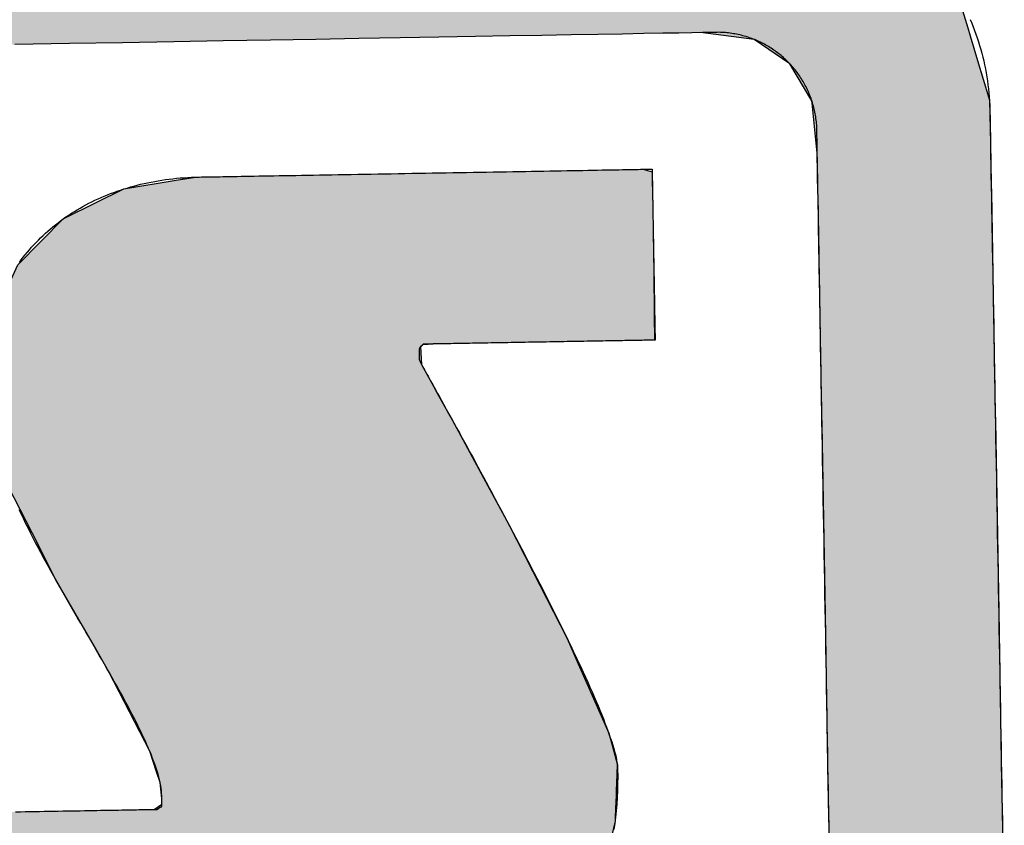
# Model space of a CAD drawing. Extents: x 1073 to 6773, y 5741 to 12416.
# Tile 31 of 55: x 3563 to 3651, y 8193 to 8266. Entities that reach past the tile are written whole.
import ezdxf

# ---------------------------------------------------------------- set-up
doc = ezdxf.new("R2010")
doc.units = 0
doc.layers.get('0').update_dxf_attribs({"linetype": 'CONTINUOUS'})
doc.layers.add('LOGO', color=7, linetype='CONTINUOUS')

# ---------------------------------------------------------------- blocks, each defined once
blk = doc.blocks.new('*U10')
at = {"layer": 'LOGO', "color": 8, "linetype": 'CONTINUOUS'}
for p, q in [((74.315, 29.53), (74.438, 29.093)), ((71.666, 28.992), (70.968, 29.093)), ((74.438, 29.093), (74.466, 28.992)), ((72.121, 28.669), (71.666, 28.992)), ((74.466, 28.992), (74.557, 28.669)), ((72.399, 28.183), (72.121, 28.669)), ((74.557, 28.669), (74.694, 28.183)), ((72.402, 28.152), (72.399, 28.183)), ((72.45, 27.592), (72.402, 28.152)), ((74.694, 28.183), (74.702, 28.152)), ((74.702, 28.152), (74.706, 27.592)), ((72.457, 27.508), (72.45, 27.592)), ((74.706, 27.592), (74.706, 27.508)), ((72.457, 26.978), (72.457, 27.508)), ((74.706, 27.508), (74.706, 26.978)), ((72.457, 26.957), (72.457, 26.978)), ((72.457, 26.172), (72.457, 26.957)), ((74.706, 26.978), (74.706, 26.957)), ((74.706, 26.957), (74.706, 26.172)), ((72.457, 26.139), (72.457, 26.172)), ((72.457, 24.098), (72.457, 26.139)), ((74.706, 26.172), (74.706, 26.139)), ((74.706, 26.139), (74.706, 24.098)), ((72.457, 23.986), (72.457, 24.098)), ((74.706, 24.098), (74.706, 23.986)), ((72.457, 21.525), (72.457, 23.986)), ((74.706, 23.986), (74.706, 21.525)), ((72.457, 19.301), (72.457, 21.525)), ((74.706, 21.525), (74.706, 19.301)), ((72.457, 19.153), (72.457, 19.301)), ((74.706, 19.301), (74.706, 19.153)), ((72.457, 17.358), (72.457, 19.153)), ((74.706, 19.153), (74.706, 17.358))]:
    blk.add_line(p, q, dxfattribs=at)
at = {"layer": 'LOGO', "color": 8, "linetype": 'CONTINUOUS', "extrusion": (0, 0, -1)}
for points in [[(-1.413, 30.582), (-74.315, 29.53), (-0.502, 29.53)], [(-0.502, 29.53), (-74.438, 29.093), (-0.38, 29.093)], [(-0.502, 29.53), (-74.315, 29.53), (-74.438, 29.093)], [(-70.968, 29.093), (-74.466, 28.992), (-71.666, 28.992)], [(-70.968, 29.093), (-74.438, 29.093), (-74.466, 28.992)], [(-71.666, 28.992), (-74.557, 28.669), (-72.121, 28.669)], [(-71.666, 28.992), (-74.466, 28.992), (-74.557, 28.669)], [(-72.121, 28.669), (-74.694, 28.183), (-72.399, 28.183)], [(-72.121, 28.669), (-74.557, 28.669), (-74.694, 28.183)], [(-72.399, 28.183), (-74.702, 28.152), (-72.402, 28.152)], [(-72.399, 28.183), (-74.694, 28.183), (-74.702, 28.152)], [(-72.402, 28.152), (-74.706, 27.592), (-72.45, 27.592)], [(-72.402, 28.152), (-74.702, 28.152), (-74.706, 27.592)], [(-72.45, 27.592), (-74.706, 27.508), (-72.457, 27.508)], [(-72.45, 27.592), (-74.706, 27.592), (-74.706, 27.508)], [(-72.457, 27.508), (-74.706, 26.978), (-72.457, 26.978)], [(-72.457, 27.508), (-74.706, 27.508), (-74.706, 26.978)], [(-72.457, 26.978), (-74.706, 26.957), (-72.457, 26.957)], [(-72.457, 26.978), (-74.706, 26.978), (-74.706, 26.957)], [(-72.457, 26.957), (-74.706, 26.172), (-72.457, 26.172)], [(-72.457, 26.957), (-74.706, 26.957), (-74.706, 26.172)], [(-72.457, 26.172), (-74.706, 26.139), (-72.457, 26.139)], [(-72.457, 26.172), (-74.706, 26.172), (-74.706, 26.139)], [(-72.457, 26.139), (-74.706, 24.098), (-72.457, 24.098)], [(-72.457, 26.139), (-74.706, 26.139), (-74.706, 24.098)], [(-72.457, 24.098), (-74.706, 23.986), (-72.457, 23.986)], [(-72.457, 24.098), (-74.706, 24.098), (-74.706, 23.986)], [(-72.457, 23.986), (-74.706, 21.525), (-72.457, 21.525)], [(-72.457, 23.986), (-74.706, 23.986), (-74.706, 21.525)], [(-72.457, 21.525), (-74.706, 19.301), (-72.457, 19.301)], [(-72.457, 21.525), (-74.706, 21.525), (-74.706, 19.301)], [(-72.457, 19.301), (-74.706, 19.153), (-72.457, 19.153)], [(-72.457, 19.301), (-74.706, 19.301), (-74.706, 19.153)], [(-72.457, 19.153), (-74.706, 17.358), (-72.457, 17.358)], [(-72.457, 19.153), (-74.706, 19.153), (-74.706, 17.358)]]:
    blk.add_solid(points, dxfattribs=at)
blk = doc.blocks.new('*U14')
at = {"layer": 'LOGO', "color": 8, "linetype": 'CONTINUOUS'}
for p, q in [((63.456, 27.197), (64.133, 27.297)), ((64.133, 27.297), (64.387, 27.334)), ((64.387, 27.334), (64.463, 27.335)), ((70.189, 27.335), (70.19, 27.334)), ((70.19, 27.334), (70.311, 27.297)), ((70.311, 27.297), (70.311, 27.197)), ((62.695, 26.839), (63.456, 27.197)), ((70.311, 27.197), (70.311, 26.839)), ((62.06, 26.235), (62.666, 26.825)), ((62.666, 26.825), (62.695, 26.839)), ((70.311, 26.839), (70.311, 26.825)), ((70.311, 26.825), (70.311, 26.235)), ((61.95, 26.002), (62.06, 26.235)), ((70.311, 26.235), (70.311, 26.002)), ((61.684, 25.443), (61.95, 26.002)), ((70.311, 26.002), (70.306, 25.443)), ((61.65, 25.116), (61.684, 25.443)), ((70.306, 25.443), (70.303, 25.116)), ((61.622, 24.852), (61.646, 25.08)), ((61.646, 25.08), (61.649, 25.106)), ((61.649, 25.106), (61.65, 25.116)), ((67.295, 25.106), (67.267, 25.08)), ((67.267, 25.08), (67.276, 24.852)), ((67.502, 25.116), (67.295, 25.106)), ((61.593, 24.568), (61.622, 24.852)), ((67.276, 24.852), (67.427, 24.568)), ((61.584, 24.478), (61.593, 24.568)), ((67.427, 24.568), (67.474, 24.478)), ((61.69, 24.09), (61.584, 24.478)), ((67.474, 24.478), (67.68, 24.09)), ((61.887, 23.37), (61.69, 24.09)), ((67.68, 24.09), (68.054, 23.37)), ((62.185, 22.759), (61.887, 23.37)), ((68.054, 23.37), (68.372, 22.759)), ((62.485, 22.141), (62.185, 22.759)), ((68.372, 22.759), (68.674, 22.141)), ((62.968, 21.268), (62.485, 22.141)), ((68.674, 22.141), (69.102, 21.268)), ((63.151, 20.937), (62.968, 21.268)), ((69.102, 21.268), (69.24, 20.937)), ((63.6, 20.028), (63.151, 20.937)), ((69.24, 20.937), (69.621, 20.028)), ((63.662, 19.902), (63.6, 20.028)), ((69.621, 20.028), (69.653, 19.902)), ((63.746, 19.63), (63.662, 19.902)), ((69.653, 19.902), (69.724, 19.63)), ((63.789, 19.493), (63.746, 19.63)), ((69.724, 19.63), (69.716, 19.493)), ((63.808, 19.285), (63.789, 19.493)), ((69.716, 19.493), (69.705, 19.285)), ((63.706, 19.144), (63.809, 19.211)), ((63.809, 19.211), (63.808, 19.285)), ((69.701, 19.211), (69.697, 19.144)), ((69.705, 19.285), (69.701, 19.211)), ((59.591, 18.938), (59.598, 19.144)), ((69.697, 19.144), (69.686, 18.938)), ((59.591, 18.889), (59.591, 18.938)), ((69.686, 18.938), (69.683, 18.889)), ((59.591, 18.459), (59.591, 18.889)), ((69.683, 18.889), (69.575, 18.459)), ((59.591, 18.184), (59.591, 18.459)), ((69.575, 18.459), (69.506, 18.184)), ((59.591, 17.656), (59.591, 18.184)), ((69.506, 18.184), (69.214, 17.656)), ((59.591, 17.591), (59.591, 17.656)), ((69.214, 17.656), (69.127, 17.591)), ((59.591, 17.112), (59.591, 17.591)), ((69.127, 17.591), (68.488, 17.112)), ((59.591, 17.032), (59.591, 17.112)), ((59.591, 16.841), (59.591, 17.032)), ((68.382, 17.032), (67.493, 16.841)), ((68.488, 17.112), (68.382, 17.032)), ((59.747, 16.82), (59.591, 16.841)), ((65.932, 16.819), (65.745, 16.82)), ((66.073, 16.815), (65.932, 16.819)), ((66.371, 16.807), (66.073, 16.815)), ((67.372, 16.815), (66.371, 16.807)), ((67.39, 16.819), (67.372, 16.815)), ((67.391, 16.82), (67.39, 16.819)), ((67.493, 16.841), (67.391, 16.82))]:
    blk.add_line(p, q, dxfattribs=at)
at = {"layer": 'LOGO', "color": 8, "linetype": 'CONTINUOUS', "extrusion": (0, 0, -1)}
for points in [[(-64.133, 27.297), (-70.311, 27.197), (-63.456, 27.197)], [(-64.387, 27.334), (-70.311, 27.297), (-64.133, 27.297)], [(-64.133, 27.297), (-70.311, 27.297), (-70.311, 27.197)], [(-64.463, 27.335), (-70.19, 27.334), (-64.387, 27.334)], [(-64.387, 27.334), (-70.19, 27.334), (-70.311, 27.297)], [(-64.463, 27.335), (-70.189, 27.335), (-70.19, 27.334)], [(-63.456, 27.197), (-70.311, 26.839), (-62.695, 26.839)], [(-63.456, 27.197), (-70.311, 27.197), (-70.311, 26.839)], [(-62.666, 26.825), (-70.311, 26.235), (-62.06, 26.235)], [(-62.695, 26.839), (-70.311, 26.825), (-62.666, 26.825)], [(-62.666, 26.825), (-70.311, 26.825), (-70.311, 26.235)], [(-62.695, 26.839), (-70.311, 26.839), (-70.311, 26.825)], [(-62.06, 26.235), (-70.311, 26.002), (-61.95, 26.002)], [(-62.06, 26.235), (-70.311, 26.235), (-70.311, 26.002)], [(-61.95, 26.002), (-70.306, 25.443), (-61.684, 25.443)], [(-61.95, 26.002), (-70.311, 26.002), (-70.306, 25.443)], [(-61.684, 25.443), (-70.303, 25.116), (-61.65, 25.116)], [(-61.684, 25.443), (-70.306, 25.443), (-70.303, 25.116)], [(-61.646, 25.08), (-67.276, 24.852), (-61.622, 24.852)], [(-61.649, 25.106), (-67.267, 25.08), (-61.646, 25.08)], [(-61.646, 25.08), (-67.267, 25.08), (-67.276, 24.852)], [(-61.65, 25.116), (-67.295, 25.106), (-61.649, 25.106)], [(-61.649, 25.106), (-67.295, 25.106), (-67.267, 25.08)], [(-61.65, 25.116), (-67.502, 25.116), (-67.295, 25.106)], [(-61.622, 24.852), (-67.427, 24.568), (-61.593, 24.568)], [(-61.622, 24.852), (-67.276, 24.852), (-67.427, 24.568)], [(-61.593, 24.568), (-67.474, 24.478), (-61.584, 24.478)], [(-61.593, 24.568), (-67.427, 24.568), (-67.474, 24.478)], [(-61.584, 24.478), (-67.68, 24.09), (-61.69, 24.09)], [(-61.584, 24.478), (-67.474, 24.478), (-67.68, 24.09)], [(-61.69, 24.09), (-68.054, 23.37), (-61.887, 23.37)], [(-61.69, 24.09), (-67.68, 24.09), (-68.054, 23.37)], [(-61.887, 23.37), (-68.372, 22.759), (-62.185, 22.759)], [(-61.887, 23.37), (-68.054, 23.37), (-68.372, 22.759)], [(-62.185, 22.759), (-68.674, 22.141), (-62.485, 22.141)], [(-62.185, 22.759), (-68.372, 22.759), (-68.674, 22.141)], [(-62.485, 22.141), (-69.102, 21.268), (-62.968, 21.268)], [(-62.485, 22.141), (-68.674, 22.141), (-69.102, 21.268)], [(-62.968, 21.268), (-69.24, 20.937), (-63.151, 20.937)], [(-62.968, 21.268), (-69.102, 21.268), (-69.24, 20.937)], [(-63.151, 20.937), (-69.621, 20.028), (-63.6, 20.028)], [(-63.151, 20.937), (-69.24, 20.937), (-69.621, 20.028)], [(-63.6, 20.028), (-69.653, 19.902), (-63.662, 19.902)], [(-63.6, 20.028), (-69.621, 20.028), (-69.653, 19.902)], [(-63.662, 19.902), (-69.724, 19.63), (-63.746, 19.63)], [(-63.662, 19.902), (-69.653, 19.902), (-69.724, 19.63)], [(-63.746, 19.63), (-69.716, 19.493), (-63.789, 19.493)], [(-63.746, 19.63), (-69.724, 19.63), (-69.716, 19.493)], [(-63.789, 19.493), (-69.705, 19.285), (-63.808, 19.285)], [(-63.789, 19.493), (-69.716, 19.493), (-69.705, 19.285)], [(-63.809, 19.211), (-69.697, 19.144), (-63.706, 19.144)], [(-63.808, 19.285), (-69.701, 19.211), (-63.809, 19.211)], [(-63.808, 19.285), (-69.705, 19.285), (-69.701, 19.211)], [(-63.809, 19.211), (-69.701, 19.211), (-69.697, 19.144)], [(-59.598, 19.144), (-69.686, 18.938), (-59.591, 18.938)], [(-59.598, 19.144), (-69.697, 19.144), (-69.686, 18.938)], [(-59.591, 18.938), (-69.683, 18.889), (-59.591, 18.889)], [(-59.591, 18.938), (-69.686, 18.938), (-69.683, 18.889)], [(-59.591, 18.889), (-69.575, 18.459), (-59.591, 18.459)], [(-59.591, 18.889), (-69.683, 18.889), (-69.575, 18.459)], [(-59.591, 18.459), (-69.506, 18.184), (-59.591, 18.184)], [(-59.591, 18.459), (-69.575, 18.459), (-69.506, 18.184)], [(-59.591, 18.184), (-69.214, 17.656), (-59.591, 17.656)], [(-59.591, 18.184), (-69.506, 18.184), (-69.214, 17.656)], [(-59.591, 17.656), (-69.127, 17.591), (-59.591, 17.591)], [(-59.591, 17.656), (-69.214, 17.656), (-69.127, 17.591)], [(-59.591, 17.591), (-68.488, 17.112), (-59.591, 17.112)], [(-59.591, 17.591), (-69.127, 17.591), (-68.488, 17.112)], [(-59.591, 17.112), (-68.382, 17.032), (-59.591, 17.032)], [(-59.591, 17.112), (-68.488, 17.112), (-68.382, 17.032)], [(-59.591, 17.032), (-67.493, 16.841), (-59.591, 16.841)], [(-59.591, 17.032), (-68.382, 17.032), (-67.493, 16.841)], [(-59.591, 16.841), (-67.391, 16.82), (-59.747, 16.82)], [(-59.591, 16.841), (-67.493, 16.841), (-67.391, 16.82)], [(-65.745, 16.82), (-67.39, 16.819), (-65.932, 16.819)], [(-65.745, 16.82), (-67.391, 16.82), (-67.39, 16.819)], [(-65.932, 16.819), (-67.372, 16.815), (-66.073, 16.815)], [(-65.932, 16.819), (-67.39, 16.819), (-67.372, 16.815)], [(-66.073, 16.815), (-67.372, 16.815), (-66.371, 16.807)]]:
    blk.add_solid(points, dxfattribs=at)
blk = doc.blocks.new('KLAUS')
at = {"layer": 'LOGO'}
for points in [[(74.471, 29.201, 0), (74.489, 29.154, 0), (74.507, 29.106, 0), (74.525, 29.058, 0), (74.541, 29.009, 0), (74.557, 28.961, 0), (74.572, 28.912, 0), (74.586, 28.862, 0), (74.6, 28.813, 0), (74.612, 28.763, 0), (74.624, 28.712, 0), (74.636, 28.662, 0), (74.646, 28.611, 0), (74.656, 28.559, 0), (74.664, 28.508, 0), (74.672, 28.456, 0), (74.68, 28.404, 0), (74.686, 28.352, 0), (74.691, 28.299, 0), (74.696, 28.247, 0), (74.7, 28.194, 0), (74.703, 28.14, 0), (74.705, 28.087, 0), (74.706, 28.033, 0), (74.706, 27.985, 0), (74.706, 27.981, 0), (74.706, 27.97, 0), (74.706, 27.951, 0), (74.706, 27.926, 0), (74.706, 27.895, 0), (74.706, 27.857, 0), (74.706, 27.813, 0), (74.706, 27.762, 0), (74.706, 27.706, 0), (74.706, 27.644, 0), (74.706, 27.576, 0), (74.706, 27.502, 0), (74.706, 27.423, 0), (74.706, 27.339, 0), (74.706, 27.25, 0), (74.706, 27.155, 0), (74.706, 27.056, 0), (74.706, 26.953, 0), (74.706, 26.844, 0), (74.706, 26.731, 0), (74.706, 26.614, 0), (74.706, 26.493, 0), (74.706, 26.368, 0), (74.706, 26.239, 0), (74.706, 26.106, 0), (74.706, 25.97, 0), (74.706, 25.83, 0), (74.706, 25.687, 0), (74.706, 25.541, 0), (74.706, 25.392, 0), (74.706, 25.24, 0), (74.706, 25.085, 0), (74.706, 24.928, 0), (74.706, 24.769, 0), (74.706, 24.607, 0), (74.706, 24.443, 0), (74.706, 24.277, 0), (74.706, 24.11, 0), (74.706, 23.941, 0), (74.706, 23.77, 0), (74.706, 23.598, 0), (74.706, 23.424, 0), (74.706, 23.25, 0), (74.706, 23.074, 0), (74.706, 22.898, 0), (74.706, 22.721, 0), (74.706, 22.543, 0), (74.706, 22.365, 0), (74.706, 22.187, 0), (74.706, 22.009, 0), (74.706, 21.831, 0), (74.706, 21.653, 0), (74.706, 21.476, 0), (74.706, 21.298, 0), (74.706, 21.122, 0), (74.706, 20.946, 0), (74.706, 20.771, 0), (74.706, 20.598, 0), (74.706, 20.425, 0), (74.706, 20.254, 0), (74.706, 20.084, 0), (74.706, 19.916, 0), (74.706, 19.75, 0), (74.706, 19.586, 0), (74.706, 19.424, 0), (74.706, 19.264, 0), (74.706, 19.106, 0), (74.706, 18.951, 0), (74.706, 18.799, 0), (74.706, 18.649, 0)], [(72.457, 18.773, 0), (72.457, 18.925, 0), (72.457, 19.08, 0), (72.457, 19.237, 0), (72.457, 19.396, 0), (72.457, 19.558, 0), (72.457, 19.721, 0), (72.457, 19.886, 0), (72.457, 20.053, 0), (72.457, 20.222, 0), (72.457, 20.392, 0), (72.457, 20.563, 0), (72.457, 20.735, 0), (72.457, 20.909, 0), (72.457, 21.083, 0), (72.457, 21.258, 0), (72.457, 21.433, 0), (72.457, 21.609, 0), (72.457, 21.785, 0), (72.457, 21.962, 0), (72.457, 22.138, 0), (72.457, 22.314, 0), (72.457, 22.49, 0), (72.457, 22.666, 0), (72.457, 22.84, 0), (72.457, 23.015, 0), (72.457, 23.188, 0), (72.457, 23.36, 0), (72.457, 23.531, 0), (72.457, 23.701, 0), (72.457, 23.869, 0), (72.457, 24.036, 0), (72.457, 24.201, 0), (72.457, 24.365, 0), (72.457, 24.526, 0), (72.457, 24.685, 0), (72.457, 24.842, 0), (72.457, 24.996, 0), (72.457, 25.148, 0), (72.457, 25.297, 0), (72.457, 25.443, 0), (72.457, 25.586, 0), (72.457, 25.726, 0), (72.457, 25.863, 0), (72.457, 25.996, 0), (72.457, 26.126, 0), (72.457, 26.252, 0), (72.457, 26.374, 0), (72.457, 26.492, 0), (72.457, 26.607, 0), (72.457, 26.716, 0), (72.457, 26.822, 0), (72.457, 26.922, 0), (72.457, 27.018, 0), (72.457, 27.11, 0), (72.457, 27.196, 0), (72.457, 27.277, 0), (72.457, 27.352, 0), (72.457, 27.423, 0), (72.457, 27.487, 0), (72.457, 27.546, 0), (72.457, 27.6, 0), (72.457, 27.647, 0), (72.457, 27.688, 0), (72.457, 27.723, 0), (72.457, 27.751, 0), (72.457, 27.773, 0), (72.457, 27.788, 0), (72.457, 27.796, 0), (72.457, 27.805, 0), (72.457, 27.826, 0), (72.457, 27.848, 0), (72.456, 27.869, 0), (72.454, 27.89, 0), (72.453, 27.911, 0), (72.451, 27.932, 0), (72.448, 27.953, 0), (72.445, 27.974, 0), (72.442, 27.995, 0), (72.439, 28.016, 0), (72.436, 28.036, 0), (72.431, 28.057, 0), (72.427, 28.077, 0), (72.423, 28.097, 0), (72.418, 28.117, 0), (72.412, 28.137, 0), (72.407, 28.157, 0), (72.401, 28.177, 0), (72.395, 28.196, 0), (72.388, 28.216, 0), (72.382, 28.235, 0), (72.375, 28.254, 0), (72.367, 28.273, 0), (72.36, 28.292, 0), (72.352, 28.311, 0), (72.344, 28.329, 0), (72.335, 28.348, 0), (72.326, 28.366, 0), (72.317, 28.384, 0), (72.308, 28.402, 0), (72.299, 28.42, 0), (72.289, 28.437, 0), (72.279, 28.455, 0), (72.268, 28.472, 0), (72.258, 28.489, 0), (72.247, 28.506, 0), (72.236, 28.523, 0), (72.224, 28.539, 0), (72.213, 28.556, 0), (72.201, 28.572, 0), (72.189, 28.588, 0), (72.176, 28.604, 0), (72.164, 28.619, 0), (72.151, 28.634, 0), (72.138, 28.65, 0), (72.125, 28.665, 0), (72.111, 28.679, 0), (72.097, 28.694, 0), (72.083, 28.708, 0), (72.069, 28.722, 0), (72.055, 28.736, 0), (72.04, 28.75, 0), (72.025, 28.764, 0), (72.01, 28.777, 0), (71.995, 28.79, 0), (71.98, 28.802, 0), (71.964, 28.815, 0), (71.948, 28.827, 0), (71.932, 28.839, 0), (71.916, 28.851, 0), (71.9, 28.863, 0), (71.883, 28.874, 0), (71.866, 28.885, 0), (71.849, 28.896, 0), (71.832, 28.907, 0), (71.815, 28.917, 0), (71.797, 28.927, 0), (71.78, 28.937, 0), (71.762, 28.946, 0), (71.744, 28.955, 0), (71.726, 28.964, 0), (71.708, 28.973, 0), (71.689, 28.981, 0), (71.671, 28.99, 0), (71.652, 28.997, 0), (71.633, 29.005, 0), (71.614, 29.012, 0), (71.595, 29.019, 0), (71.575, 29.026, 0), (71.556, 29.032, 0), (71.536, 29.038, 0), (71.517, 29.044, 0), (71.497, 29.05, 0), (71.477, 29.055, 0), (71.457, 29.06, 0), (71.436, 29.064, 0), (71.416, 29.068, 0), (71.396, 29.072, 0), (71.375, 29.076, 0), (71.354, 29.079, 0), (71.334, 29.082, 0), (71.313, 29.085, 0), (71.292, 29.087, 0), (71.271, 29.089, 0), (71.249, 29.09, 0), (71.228, 29.092, 0), (71.207, 29.093, 0), (71.185, 29.093, 0), (71.164, 29.093, 0), (71.145, 29.093, 0), (71.089, 29.093, 0), (70.994, 29.093, 0), (70.859, 29.093, 0), (70.688, 29.093, 0), (70.479, 29.093, 0), (70.234, 29.093, 0), (69.953, 29.093, 0), (69.638, 29.093, 0), (69.29, 29.093, 0), (68.909, 29.093, 0), (68.495, 29.093, 0), (68.051, 29.093, 0), (67.576, 29.093, 0), (67.071, 29.093, 0), (66.538, 29.093, 0), (65.977, 29.093, 0), (65.389, 29.093, 0), (64.775, 29.093, 0), (64.135, 29.093, 0), (63.47, 29.093, 0), (62.782, 29.093, 0), (62.071, 29.093, 0)], [(64.463, 27.334, 0), (64.465, 27.334, 0), (64.471, 27.334, 0), (64.479, 27.334, 0), (64.492, 27.334, 0), (64.507, 27.334, 0), (64.526, 27.334, 0), (64.548, 27.334, 0), (64.573, 27.334, 0), (64.601, 27.334, 0), (64.632, 27.334, 0), (64.666, 27.334, 0), (64.703, 27.334, 0), (64.743, 27.334, 0), (64.785, 27.334, 0), (64.83, 27.334, 0), (64.877, 27.334, 0), (64.927, 27.334, 0), (64.979, 27.334, 0), (65.034, 27.334, 0), (65.09, 27.334, 0), (65.149, 27.334, 0), (65.21, 27.334, 0), (65.273, 27.334, 0), (65.338, 27.334, 0), (65.404, 27.334, 0), (65.473, 27.334, 0), (65.543, 27.334, 0), (65.615, 27.334, 0), (65.688, 27.334, 0), (65.763, 27.334, 0), (65.839, 27.334, 0), (65.917, 27.334, 0), (65.996, 27.334, 0), (66.076, 27.334, 0), (66.157, 27.334, 0), (66.239, 27.334, 0), (66.323, 27.334, 0), (66.407, 27.334, 0), (66.492, 27.334, 0), (66.577, 27.334, 0), (66.664, 27.334, 0), (66.751, 27.334, 0), (66.838, 27.334, 0), (66.926, 27.334, 0), (67.014, 27.334, 0), (67.103, 27.334, 0), (67.192, 27.334, 0), (67.281, 27.334, 0), (67.37, 27.334, 0), (67.459, 27.334, 0), (67.548, 27.334, 0), (67.637, 27.334, 0), (67.726, 27.334, 0), (67.815, 27.334, 0), (67.903, 27.334, 0), (67.99, 27.334, 0), (68.078, 27.334, 0), (68.164, 27.334, 0), (68.25, 27.334, 0), (68.335, 27.334, 0), (68.42, 27.334, 0), (68.503, 27.334, 0), (68.586, 27.334, 0), (68.668, 27.334, 0), (68.748, 27.334, 0), (68.828, 27.334, 0), (68.906, 27.334, 0), (68.982, 27.334, 0), (69.058, 27.334, 0), (69.132, 27.334, 0), (69.204, 27.334, 0), (69.275, 27.334, 0), (69.344, 27.334, 0), (69.412, 27.334, 0), (69.477, 27.334, 0), (69.541, 27.334, 0), (69.602, 27.334, 0), (69.662, 27.334, 0), (69.72, 27.334, 0), (69.775, 27.334, 0), (69.828, 27.334, 0), (69.879, 27.334, 0), (69.927, 27.334, 0), (69.973, 27.334, 0), (70.016, 27.334, 0), (70.056, 27.334, 0), (70.094, 27.334, 0), (70.129, 27.334, 0), (70.162, 27.334, 0), (70.191, 27.334, 0), (70.217, 27.334, 0), (70.24, 27.334, 0), (70.26, 27.334, 0), (70.277, 27.334, 0), (70.291, 27.334, 0), (70.301, 27.334, 0), (70.308, 27.334, 0), (70.311, 27.334, 0), (70.311, 27.319, 0), (70.311, 27.295, 0), (70.311, 27.27, 0), (70.311, 27.246, 0), (70.311, 27.222, 0), (70.311, 27.198, 0), (70.311, 27.175, 0), (70.311, 27.151, 0), (70.311, 27.128, 0), (70.311, 27.105, 0), (70.311, 27.082, 0), (70.311, 27.059, 0), (70.311, 27.036, 0), (70.311, 27.013, 0), (70.311, 26.991, 0), (70.311, 26.968, 0), (70.311, 26.946, 0), (70.311, 26.924, 0), (70.311, 26.902, 0), (70.311, 26.88, 0), (70.311, 26.858, 0), (70.311, 26.837, 0), (70.311, 26.815, 0), (70.311, 26.794, 0), (70.311, 26.772, 0), (70.311, 26.751, 0), (70.311, 26.73, 0), (70.311, 26.709, 0), (70.311, 26.687, 0), (70.311, 26.666, 0), (70.311, 26.645, 0), (70.311, 26.624, 0), (70.311, 26.604, 0), (70.311, 26.583, 0), (70.311, 26.562, 0), (70.311, 26.541, 0), (70.311, 26.52, 0), (70.311, 26.5, 0), (70.311, 26.479, 0), (70.311, 26.458, 0), (70.311, 26.438, 0), (70.311, 26.417, 0), (70.311, 26.396, 0), (70.311, 26.376, 0), (70.311, 26.355, 0), (70.311, 26.335, 0), (70.311, 26.314, 0), (70.311, 26.293, 0), (70.311, 26.273, 0), (70.311, 26.252, 0), (70.311, 26.231, 0), (70.311, 26.21, 0), (70.311, 26.189, 0), (70.311, 26.169, 0), (70.311, 26.148, 0), (70.311, 26.127, 0), (70.311, 26.106, 0), (70.311, 26.085, 0), (70.311, 26.064, 0), (70.311, 26.042, 0), (70.311, 26.021, 0), (70.311, 26, 0), (70.311, 25.978, 0), (70.311, 25.956, 0), (70.311, 25.935, 0), (70.311, 25.913, 0), (70.311, 25.891, 0), (70.311, 25.869, 0), (70.311, 25.847, 0), (70.311, 25.825, 0), (70.311, 25.803, 0), (70.311, 25.78, 0), (70.311, 25.758, 0), (70.311, 25.735, 0), (70.311, 25.712, 0), (70.311, 25.689, 0), (70.311, 25.666, 0), (70.311, 25.642, 0), (70.311, 25.619, 0), (70.311, 25.595, 0), (70.311, 25.572, 0), (70.311, 25.548, 0), (70.311, 25.523, 0), (70.311, 25.499, 0), (70.311, 25.475, 0), (70.311, 25.45, 0), (70.311, 25.425, 0), (70.311, 25.4, 0), (70.311, 25.375, 0), (70.311, 25.349, 0), (70.311, 25.323, 0), (70.311, 25.297, 0), (70.311, 25.271, 0), (70.311, 25.245, 0), (70.311, 25.218, 0), (70.311, 25.192, 0), (70.311, 25.164, 0), (70.311, 25.137, 0), (70.311, 25.116, 0), (70.31, 25.116, 0), (70.307, 25.116, 0), (70.302, 25.116, 0), (70.295, 25.116, 0), (70.287, 25.116, 0), (70.276, 25.116, 0), (70.265, 25.116, 0), (70.251, 25.116, 0), (70.237, 25.116, 0), (70.22, 25.116, 0), (70.203, 25.116, 0), (70.183, 25.116, 0), (70.163, 25.116, 0), (70.141, 25.116, 0), (70.117, 25.116, 0), (70.093, 25.116, 0), (70.067, 25.116, 0), (70.04, 25.116, 0), (70.011, 25.116, 0), (69.982, 25.116, 0), (69.951, 25.116, 0), (69.92, 25.116, 0), (69.887, 25.116, 0), (69.854, 25.116, 0), (69.819, 25.116, 0), (69.784, 25.116, 0), (69.748, 25.116, 0), (69.71, 25.116, 0), (69.673, 25.116, 0), (69.634, 25.116, 0), (69.594, 25.116, 0), (69.555, 25.116, 0), (69.514, 25.116, 0), (69.472, 25.116, 0), (69.431, 25.116, 0), (69.388, 25.116, 0), (69.345, 25.116, 0), (69.302, 25.116, 0), (69.258, 25.116, 0), (69.214, 25.116, 0), (69.169, 25.116, 0), (69.125, 25.116, 0), (69.08, 25.116, 0), (69.034, 25.116, 0), (68.989, 25.116, 0), (68.943, 25.116, 0), (68.898, 25.116, 0), (68.852, 25.116, 0), (68.806, 25.116, 0), (68.76, 25.116, 0), (68.714, 25.116, 0), (68.669, 25.116, 0), (68.623, 25.116, 0), (68.578, 25.116, 0), (68.532, 25.116, 0), (68.487, 25.116, 0), (68.442, 25.116, 0), (68.398, 25.116, 0), (68.354, 25.116, 0), (68.31, 25.116, 0), (68.267, 25.116, 0), (68.224, 25.116, 0), (68.182, 25.116, 0), (68.14, 25.116, 0), (68.099, 25.116, 0), (68.058, 25.116, 0), (68.018, 25.116, 0), (67.978, 25.116, 0), (67.94, 25.116, 0), (67.902, 25.116, 0), (67.865, 25.116, 0), (67.829, 25.116, 0), (67.793, 25.116, 0), (67.759, 25.116, 0), (67.725, 25.116, 0), (67.693, 25.116, 0), (67.662, 25.116, 0), (67.631, 25.116, 0), (67.602, 25.116, 0), (67.574, 25.116, 0), (67.547, 25.116, 0), (67.521, 25.116, 0), (67.496, 25.116, 0), (67.473, 25.116, 0), (67.451, 25.116, 0), (67.431, 25.116, 0), (67.411, 25.116, 0), (67.394, 25.116, 0), (67.377, 25.116, 0), (67.363, 25.116, 0), (67.35, 25.116, 0), (67.338, 25.116, 0), (67.328, 25.116, 0), (67.32, 25.116, 0), (67.313, 25.116, 0), (67.308, 25.116, 0), (67.305, 25.116, 0), (67.304, 25.116, 0), (67.302, 25.114, 0), (67.3, 25.112, 0), (67.299, 25.11, 0), (67.297, 25.108, 0), (67.295, 25.106, 0), (67.293, 25.104, 0), (67.291, 25.102, 0), (67.29, 25.101, 0), (67.288, 25.099, 0), (67.286, 25.097, 0), (67.285, 25.096, 0), (67.283, 25.094, 0), (67.282, 25.093, 0), (67.28, 25.092, 0), (67.279, 25.09, 0), (67.277, 25.089, 0), (67.276, 25.088, 0), (67.275, 25.087, 0), (67.273, 25.086, 0), (67.272, 25.085, 0), (67.271, 25.084, 0), (67.27, 25.083, 0), (67.269, 25.082, 0), (67.268, 25.081, 0), (67.267, 25.08, 0), (67.266, 25.079, 0), (67.265, 25.078, 0), (67.264, 25.078, 0), (67.263, 25.077, 0), (67.262, 25.076, 0), (67.261, 25.075, 0), (67.26, 25.074, 0), (67.26, 25.074, 0), (67.259, 25.073, 0), (67.258, 25.072, 0), (67.258, 25.071, 0), (67.257, 25.071, 0), (67.256, 25.07, 0), (67.256, 25.069, 0), (67.255, 25.068, 0), (67.255, 25.067, 0), (67.254, 25.067, 0), (67.254, 25.066, 0), (67.253, 25.065, 0), (67.253, 25.064, 0), (67.252, 25.063, 0), (67.252, 25.062, 0), (67.251, 25.061, 0), (67.251, 25.06, 0), (67.251, 25.059, 0), (67.251, 25.058, 0), (67.25, 25.057, 0), (67.25, 25.056, 0), (67.25, 25.054, 0), (67.249, 25.053, 0), (67.249, 25.052, 0), (67.249, 25.05, 0), (67.249, 25.049, 0), (67.249, 25.047, 0), (67.249, 25.046, 0), (67.248, 25.044, 0), (67.248, 25.042, 0), (67.248, 25.041, 0), (67.248, 25.039, 0), (67.248, 25.037, 0), (67.248, 25.035, 0), (67.248, 25.032, 0), (67.248, 25.03, 0), (67.248, 25.028, 0), (67.248, 25.026, 0), (67.248, 25.023, 0), (67.248, 25.02, 0), (67.248, 25.018, 0), (67.248, 25.015, 0), (67.248, 25.012, 0), (67.248, 25.009, 0), (67.248, 25.006, 0), (67.248, 25.003, 0), (67.248, 25, 0), (67.248, 24.996, 0), (67.248, 24.993, 0), (67.248, 24.989, 0), (67.248, 24.985, 0), (67.248, 24.981, 0), (67.248, 24.977, 0), (67.248, 24.973, 0), (67.248, 24.968, 0), (67.248, 24.964, 0), (67.248, 24.959, 0), (67.248, 24.955, 0), (67.248, 24.95, 0), (67.248, 24.945, 0), (67.248, 24.939, 0), (67.248, 24.934, 0), (67.248, 24.929, 0), (67.248, 24.923, 0), (67.248, 24.917, 0), (67.249, 24.911, 0), (67.249, 24.907, 0), (67.25, 24.904, 0), (67.253, 24.897, 0), (67.257, 24.888, 0), (67.263, 24.877, 0), (67.27, 24.863, 0), (67.279, 24.846, 0), (67.289, 24.827, 0), (67.3, 24.806, 0), (67.313, 24.782, 0), (67.327, 24.756, 0), (67.342, 24.728, 0), (67.358, 24.698, 0), (67.375, 24.665, 0), (67.393, 24.631, 0), (67.413, 24.594, 0), (67.433, 24.555, 0), (67.455, 24.515, 0), (67.478, 24.472, 0), (67.501, 24.428, 0), (67.525, 24.382, 0), (67.551, 24.334, 0), (67.577, 24.285, 0), (67.604, 24.234, 0), (67.632, 24.182, 0), (67.661, 24.128, 0), (67.69, 24.072, 0), (67.72, 24.015, 0), (67.751, 23.957, 0), (67.782, 23.897, 0), (67.814, 23.836, 0), (67.847, 23.774, 0), (67.88, 23.711, 0), (67.914, 23.647, 0), (67.948, 23.581, 0), (67.983, 23.515, 0), (68.018, 23.448, 0), (68.053, 23.379, 0), (68.089, 23.31, 0), (68.125, 23.24, 0), (68.162, 23.17, 0), (68.198, 23.099, 0), (68.235, 23.026, 0), (68.272, 22.954, 0), (68.31, 22.881, 0), (68.347, 22.807, 0), (68.385, 22.733, 0), (68.423, 22.659, 0), (68.46, 22.584, 0), (68.498, 22.509, 0), (68.536, 22.434, 0), (68.574, 22.359, 0), (68.611, 22.283, 0), (68.649, 22.208, 0), (68.686, 22.132, 0), (68.724, 22.057, 0), (68.761, 21.981, 0), (68.798, 21.906, 0), (68.834, 21.831, 0), (68.871, 21.756, 0), (68.906, 21.681, 0), (68.942, 21.607, 0), (68.977, 21.533, 0), (69.012, 21.459, 0), (69.047, 21.386, 0), (69.081, 21.314, 0), (69.114, 21.242, 0), (69.147, 21.171, 0), (69.179, 21.1, 0), (69.211, 21.031, 0), (69.242, 20.962, 0), (69.272, 20.894, 0), (69.302, 20.826, 0), (69.331, 20.76, 0), (69.359, 20.695, 0), (69.386, 20.631, 0), (69.413, 20.568, 0), (69.439, 20.506, 0), (69.464, 20.445, 0), (69.488, 20.386, 0), (69.511, 20.328, 0), (69.533, 20.271, 0), (69.554, 20.215, 0), (69.574, 20.162, 0), (69.593, 20.109, 0), (69.611, 20.058, 0), (69.627, 20.009, 0), (69.643, 19.962, 0), (69.657, 19.916, 0), (69.67, 19.872, 0), (69.682, 19.83, 0), (69.692, 19.79, 0), (69.702, 19.751, 0), (69.71, 19.715, 0), (69.716, 19.681, 0), (69.721, 19.648, 0), (69.725, 19.618, 0), (69.727, 19.59, 0), (69.728, 19.559, 0), (69.727, 19.464, 0), (69.724, 19.371, 0), (69.72, 19.28, 0), (69.715, 19.192, 0), (69.708, 19.105, 0), (69.7, 19.02, 0), (69.69, 18.938, 0), (69.679, 18.858, 0), (69.666, 18.779, 0)], [(61.908, 19.144, 0), (61.971, 19.144, 0), (62.034, 19.144, 0), (62.096, 19.144, 0), (62.158, 19.144, 0), (62.22, 19.144, 0), (62.281, 19.144, 0), (62.342, 19.144, 0), (62.402, 19.144, 0), (62.462, 19.144, 0), (62.52, 19.144, 0), (62.578, 19.144, 0), (62.636, 19.144, 0), (62.692, 19.144, 0), (62.748, 19.144, 0), (62.803, 19.144, 0), (62.856, 19.144, 0), (62.909, 19.144, 0), (62.961, 19.144, 0), (63.011, 19.144, 0), (63.061, 19.144, 0), (63.109, 19.144, 0), (63.155, 19.144, 0), (63.201, 19.144, 0), (63.245, 19.144, 0), (63.287, 19.144, 0), (63.328, 19.144, 0), (63.368, 19.144, 0), (63.406, 19.144, 0), (63.442, 19.144, 0), (63.476, 19.144, 0), (63.509, 19.144, 0), (63.54, 19.144, 0), (63.569, 19.144, 0), (63.596, 19.144, 0), (63.621, 19.144, 0), (63.644, 19.144, 0), (63.665, 19.144, 0), (63.684, 19.144, 0), (63.701, 19.144, 0), (63.715, 19.144, 0), (63.727, 19.144, 0), (63.737, 19.144, 0), (63.745, 19.144, 0), (63.75, 19.144, 0), (63.752, 19.144, 0), (63.754, 19.145, 0), (63.755, 19.148, 0), (63.757, 19.15, 0), (63.759, 19.151, 0), (63.761, 19.153, 0), (63.763, 19.155, 0), (63.765, 19.157, 0), (63.767, 19.158, 0), (63.768, 19.16, 0), (63.77, 19.161, 0), (63.772, 19.162, 0), (63.773, 19.164, 0), (63.775, 19.165, 0), (63.776, 19.166, 0), (63.777, 19.167, 0), (63.779, 19.168, 0), (63.78, 19.169, 0), (63.781, 19.169, 0), (63.783, 19.17, 0), (63.784, 19.171, 0), (63.785, 19.171, 0), (63.786, 19.172, 0), (63.787, 19.172, 0), (63.788, 19.173, 0), (63.789, 19.173, 0), (63.791, 19.174, 0), (63.791, 19.174, 0), (63.792, 19.174, 0), (63.793, 19.175, 0), (63.794, 19.175, 0), (63.795, 19.175, 0), (63.796, 19.176, 0), (63.797, 19.176, 0), (63.797, 19.176, 0), (63.798, 19.176, 0), (63.799, 19.176, 0), (63.8, 19.177, 0), (63.8, 19.177, 0), (63.801, 19.177, 0), (63.801, 19.177, 0), (63.802, 19.177, 0), (63.802, 19.178, 0), (63.803, 19.178, 0), (63.803, 19.178, 0), (63.804, 19.178, 0), (63.804, 19.179, 0), (63.805, 19.179, 0), (63.805, 19.179, 0), (63.805, 19.18, 0), (63.806, 19.18, 0), (63.806, 19.181, 0), (63.806, 19.181, 0), (63.807, 19.182, 0), (63.807, 19.182, 0), (63.807, 19.183, 0), (63.807, 19.184, 0), (63.807, 19.185, 0), (63.808, 19.186, 0), (63.808, 19.186, 0), (63.808, 19.187, 0), (63.808, 19.188, 0), (63.808, 19.19, 0), (63.808, 19.191, 0), (63.809, 19.192, 0), (63.809, 19.193, 0), (63.809, 19.195, 0), (63.809, 19.197, 0), (63.809, 19.198, 0), (63.809, 19.2, 0), (63.809, 19.202, 0), (63.809, 19.204, 0), (63.809, 19.206, 0), (63.809, 19.208, 0), (63.809, 19.21, 0), (63.809, 19.213, 0), (63.809, 19.215, 0), (63.809, 19.218, 0), (63.809, 19.221, 0), (63.809, 19.223, 0), (63.809, 19.226, 0), (63.809, 19.23, 0), (63.809, 19.233, 0), (63.809, 19.236, 0), (63.809, 19.24, 0), (63.809, 19.244, 0), (63.809, 19.247, 0), (63.809, 19.251, 0), (63.809, 19.256, 0), (63.808, 19.26, 0), (63.808, 19.265, 0), (63.808, 19.269, 0), (63.808, 19.274, 0), (63.808, 19.279, 0), (63.808, 19.284, 0), (63.808, 19.29, 0), (63.808, 19.295, 0), (63.808, 19.301, 0), (63.808, 19.307, 0), (63.808, 19.317, 0), (63.807, 19.348, 0), (63.805, 19.381, 0), (63.801, 19.415, 0), (63.797, 19.449, 0), (63.791, 19.485, 0), (63.783, 19.521, 0), (63.775, 19.559, 0), (63.765, 19.598, 0), (63.754, 19.637, 0), (63.742, 19.677, 0), (63.729, 19.718, 0), (63.715, 19.761, 0), (63.699, 19.803, 0), (63.683, 19.847, 0), (63.666, 19.892, 0), (63.648, 19.937, 0), (63.628, 19.983, 0), (63.608, 20.03, 0), (63.587, 20.078, 0), (63.566, 20.126, 0), (63.543, 20.175, 0), (63.52, 20.225, 0), (63.496, 20.275, 0), (63.471, 20.326, 0), (63.445, 20.378, 0), (63.419, 20.43, 0), (63.392, 20.483, 0), (63.365, 20.537, 0), (63.337, 20.591, 0), (63.308, 20.645, 0), (63.279, 20.7, 0), (63.249, 20.756, 0), (63.219, 20.812, 0), (63.188, 20.868, 0), (63.157, 20.925, 0), (63.126, 20.983, 0), (63.094, 21.04, 0), (63.062, 21.099, 0), (63.029, 21.157, 0), (62.997, 21.216, 0), (62.964, 21.275, 0), (62.93, 21.335, 0), (62.897, 21.395, 0), (62.863, 21.455, 0), (62.83, 21.515, 0), (62.796, 21.576, 0), (62.762, 21.637, 0), (62.728, 21.698, 0), (62.694, 21.759, 0), (62.66, 21.821, 0), (62.626, 21.882, 0), (62.592, 21.944, 0), (62.558, 22.006, 0), (62.525, 22.068, 0), (62.491, 22.13, 0), (62.457, 22.192, 0), (62.424, 22.254, 0), (62.391, 22.316, 0), (62.358, 22.378, 0), (62.326, 22.441, 0), (62.294, 22.503, 0), (62.262, 22.565, 0), (62.23, 22.627, 0), (62.199, 22.689, 0), (62.169, 22.751, 0), (62.139, 22.813, 0), (62.109, 22.874, 0), (62.08, 22.936, 0), (62.051, 22.997, 0), (62.023, 23.058, 0)], [(62.082, 26.265, 0), (62.108, 26.299, 0), (62.134, 26.333, 0), (62.161, 26.366, 0), (62.189, 26.398, 0), (62.217, 26.43, 0), (62.245, 26.462, 0), (62.274, 26.492, 0), (62.304, 26.523, 0), (62.334, 26.553, 0), (62.364, 26.582, 0), (62.395, 26.611, 0), (62.427, 26.639, 0), (62.459, 26.667, 0), (62.492, 26.694, 0), (62.525, 26.721, 0), (62.558, 26.747, 0), (62.593, 26.773, 0), (62.627, 26.798, 0), (62.662, 26.822, 0), (62.697, 26.846, 0), (62.733, 26.87, 0), (62.77, 26.893, 0), (62.807, 26.915, 0), (62.844, 26.937, 0), (62.882, 26.958, 0), (62.92, 26.979, 0), (62.958, 26.999, 0), (62.997, 27.018, 0), (63.037, 27.037, 0), (63.077, 27.056, 0), (63.117, 27.074, 0), (63.157, 27.091, 0), (63.198, 27.108, 0), (63.24, 27.124, 0), (63.282, 27.139, 0), (63.324, 27.154, 0), (63.366, 27.169, 0), (63.409, 27.183, 0), (63.452, 27.196, 0), (63.496, 27.208, 0), (63.54, 27.221, 0), (63.584, 27.232, 0), (63.629, 27.243, 0), (63.673, 27.253, 0), (63.719, 27.263, 0), (63.764, 27.272, 0), (63.81, 27.28, 0), (63.856, 27.288, 0), (63.903, 27.295, 0), (63.95, 27.302, 0), (63.997, 27.308, 0), (64.044, 27.314, 0), (64.092, 27.318, 0), (64.14, 27.323, 0), (64.188, 27.326, 0), (64.237, 27.329, 0), (64.285, 27.331, 0), (64.334, 27.333, 0), (64.383, 27.334, 0), (64.433, 27.334, 0), (64.463, 27.334, 0), (64.463, 27.334, 0), (64.463, 27.334, 0), (64.463, 27.334, 0), (64.463, 27.334, 0), (64.463, 27.334, 0), (64.463, 27.334, 0), (64.463, 27.334, 0), (64.463, 27.334, 0), (64.463, 27.334, 0), (64.463, 27.334, 0), (64.463, 27.334, 0), (64.463, 27.334, 0), (64.463, 27.334, 0), (64.463, 27.334, 0), (64.463, 27.334, 0), (64.463, 27.334, 0), (64.463, 27.334, 0), (64.463, 27.334, 0), (64.463, 27.334, 0), (64.463, 27.334, 0), (64.463, 27.334, 0), (64.463, 27.334, 0), (64.463, 27.334, 0), (64.463, 27.334, 0), (64.463, 27.334, 0), (64.463, 27.334, 0), (64.463, 27.334, 0), (64.463, 27.334, 0), (64.463, 27.334, 0), (64.463, 27.334, 0), (64.463, 27.334, 0), (64.463, 27.334, 0), (64.463, 27.334, 0), (64.463, 27.334, 0), (64.463, 27.334, 0), (64.463, 27.334, 0), (64.463, 27.334, 0), (64.463, 27.334, 0), (64.463, 27.334, 0), (64.463, 27.334, 0), (64.463, 27.334, 0), (64.463, 27.334, 0), (64.463, 27.334, 0), (64.463, 27.334, 0), (64.463, 27.334, 0), (64.463, 27.334, 0), (64.463, 27.334, 0), (64.463, 27.334, 0), (64.463, 27.334, 0), (64.463, 27.334, 0), (64.463, 27.334, 0), (64.463, 27.334, 0), (64.463, 27.334, 0), (64.463, 27.334, 0), (64.463, 27.334, 0), (64.463, 27.334, 0), (64.463, 27.334, 0), (64.463, 27.334, 0), (64.463, 27.334, 0), (64.463, 27.334, 0), (64.463, 27.334, 0), (64.463, 27.334, 0), (64.463, 27.334, 0), (64.463, 27.334, 0), (64.463, 27.334, 0), (64.463, 27.334, 0), (64.463, 27.334, 0), (64.463, 27.334, 0), (64.463, 27.334, 0), (64.463, 27.334, 0), (64.463, 27.334, 0), (64.463, 27.334, 0), (64.463, 27.334, 0), (64.463, 27.334, 0), (64.463, 27.334, 0), (64.463, 27.334, 0), (64.463, 27.334, 0), (64.463, 27.334, 0), (64.463, 27.334, 0), (64.463, 27.334, 0), (64.463, 27.334, 0), (64.463, 27.334, 0), (64.463, 27.334, 0), (64.463, 27.334, 0), (64.463, 27.334, 0), (64.463, 27.334, 0), (64.463, 27.334, 0), (64.463, 27.334, 0), (64.463, 27.334, 0), (64.463, 27.334, 0), (64.463, 27.334, 0), (64.463, 27.334, 0), (64.463, 27.334, 0), (64.463, 27.334, 0), (64.463, 27.334, 0), (64.463, 27.334, 0), (64.463, 27.334, 0), (64.463, 27.334, 0)]]:
    blk.add_polyline3d(points, dxfattribs=at)
at = {"layer": 'LOGO', "color": 8, "linetype": 'CONTINUOUS'}
for name in ['*U10', '*U14']:
    blk.add_blockref(name, (0, 0), dxfattribs=at)

msp = doc.modelspace()

# ---------------------------------------------------------------- block references
at = {"xscale": 6.929133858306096, "yscale": 6.929133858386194, "zscale": 6.929133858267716, "rotation": 0.9999999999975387}
msp.add_blockref('KLAUS', (3135.8, 8054.386), dxfattribs=at)

doc.saveas('drawing.dxf')
